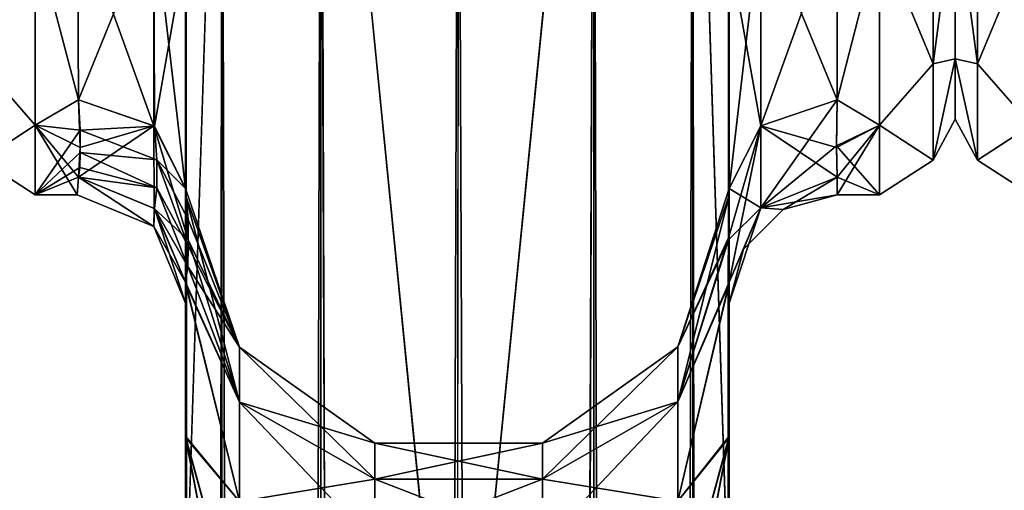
# Model space of a CAD drawing. Extents: x -23 to 700, y -1799 to -1.
# Tile 134 of 212: x 3 to 48, y -66 to -44. Entities that reach past the tile are written whole.
import ezdxf

# ---------------------------------------------------------------- set-up
doc = ezdxf.new("R2010")
doc.units = 0
doc.header["$LTSCALE"] = 67.568058
for name, color, linetype in [('41', 7, 'CONTINUOUS'), ('6', 7, 'CONTINUOUS'), ('897', 7, 'CONTINUOUS'), ('898', 7, 'CONTINUOUS'), ('899', 7, 'CONTINUOUS'), ('901', 7, 'CONTINUOUS'), ('904', 7, 'CONTINUOUS'), ('913', 7, 'CONTINUOUS'), ('914', 7, 'CONTINUOUS'), ('915', 7, 'CONTINUOUS'), ('919', 7, 'CONTINUOUS'), ('921', 7, 'CONTINUOUS'), ('923', 7, 'CONTINUOUS'), ('924', 7, 'CONTINUOUS'), ('926', 7, 'CONTINUOUS'), ('927', 7, 'CONTINUOUS'), ('928', 7, 'CONTINUOUS'), ('929', 7, 'CONTINUOUS'), ('931', 7, 'CONTINUOUS'), ('932', 7, 'CONTINUOUS'), ('933', 7, 'CONTINUOUS'), ('934', 7, 'CONTINUOUS'), ('935', 7, 'CONTINUOUS'), ('937', 7, 'CONTINUOUS'), ('939', 7, 'CONTINUOUS')]:
    doc.layers.add(name, color=color, linetype=linetype)

msp = doc.modelspace()

# ---------------------------------------------------------------- linework, layer by layer
at = {"layer": '41', "linetype": 'CONTINUOUS'}
for points in [[(47.025, -37.968, 20.7), (46, -38.204, 17.773), (47.025, -45.962, 14.325), (47.025, -37.968, 20.7)], [(47.025, -45.962, -14.325), (46, -38.204, -17.773), (47.025, -37.968, -20.7), (47.025, -45.962, -14.325)], [(49.5, -40, -20.785), (47.025, -45.962, -14.325), (47.025, -37.968, -20.7), (49.5, -40, -20.785)], [(49.5, -40, 20.785), (47.025, -37.968, 20.7), (47.025, -45.962, 14.325), (49.5, -40, 20.785)], [(46, -38.204, 17.773), (46, -45.731, 10.281), (47.025, -45.962, 14.325), (46, -38.204, 17.773)], [(46, -45.731, -10.281), (46, -38.204, -17.773), (47.025, -45.962, -14.325), (46, -45.731, -10.281)], [(49.5, -40, -20.785), (49.5, -48.785, -12), (47.025, -45.962, -14.325), (49.5, -40, -20.785)], [(49.5, -48.785, 12), (49.5, -40, 20.785), (47.025, -45.962, 14.325), (49.5, -48.785, 12)], [(46, -45.731, 10.281), (46, -48.5, 0), (47.025, -50.399, 5.112), (46, -45.731, 10.281)], [(47.025, -45.962, 14.325), (46, -45.731, 10.281), (47.025, -50.399, 5.112), (47.025, -45.962, 14.325)], [(46, -48.5, 0), (46, -45.731, -10.281), (47.025, -50.399, -5.112), (46, -48.5, 0)], [(47.025, -50.399, -5.112), (46, -45.731, -10.281), (47.025, -45.962, -14.325), (47.025, -50.399, -5.112)], [(49.5, -48.785, -12), (47.025, -50.399, -5.112), (47.025, -45.962, -14.325), (49.5, -48.785, -12)], [(49.5, -48.785, 12), (47.025, -45.962, 14.325), (47.025, -50.399, 5.112), (49.5, -48.785, 12)], [(47.025, -50.399, 5.112), (46, -48.5, 0), (47.025, -50.399, -5.112), (47.025, -50.399, 5.112)], [(49.5, -48.785, -12), (49.5, -52, 0), (47.025, -50.399, -5.112), (49.5, -48.785, -12)], [(49.5, -52, 0), (49.5, -48.785, 12), (47.025, -50.399, 5.112), (49.5, -52, 0)], [(49.5, -52, 0), (47.025, -50.399, 5.112), (47.025, -50.399, -5.112), (49.5, -52, 0)]]:
    msp.add_3dface(points, dxfattribs=at)
at = {"layer": '6', "linetype": 'CONTINUOUS'}
for points in [[(46, -7.5, 0), (46, -10.269, -10.281), (46, -48.5, 0), (46, -7.5, 0)], [(46, -10.269, 10.281), (46, -7.5, 0), (46, -45.731, 10.281), (46, -10.269, 10.281)], [(46, -45.731, 10.281), (46, -7.5, 0), (46, -48.5, 0), (46, -45.731, 10.281)], [(46, -10.269, -10.281), (46, -17.796, -17.773), (46, -45.731, -10.281), (46, -10.269, -10.281)], [(46, -48.5, 0), (46, -10.269, -10.281), (46, -45.731, -10.281), (46, -48.5, 0)], [(46, -38.204, 17.773), (46, -10.269, 10.281), (46, -45.731, 10.281), (46, -38.204, 17.773)], [(46, -45.731, -10.281), (46, -17.796, -17.773), (46, -38.204, -17.773), (46, -45.731, -10.281)]]:
    msp.add_3dface(points, dxfattribs=at)
at = {"layer": '897', "linetype": 'CONTINUOUS'}
for points in [[(35.55, -56.093, 33.614), (35.55, -52.011, 25.648), (35.55, -12.5, 33.5), (35.55, -56.093, 33.614)], [(35.55, -12.5, 33.5), (35.55, -52.011, 25.648), (35.55, -26.36, 28.954), (35.55, -12.5, 33.5)], [(35.55, -13.504, 37.24), (35.55, -56.093, 33.614), (35.55, -12.5, 33.5), (35.55, -13.504, 37.24)], [(35.55, -13.504, -37.24), (35.55, -12.5, -33.5), (35.55, -56.092, -33.612), (35.55, -13.504, -37.24)], [(35.55, -56.092, -33.612), (35.55, -12.5, -33.5), (35.55, -26.36, -28.954), (35.55, -56.092, -33.612)], [(35.55, -63.189, 39.074), (35.55, -56.093, 33.614), (35.55, -13.504, 37.24), (35.55, -63.189, 39.074)], [(35.55, -16.257, 39.994), (35.55, -63.189, 39.074), (35.55, -13.504, 37.24), (35.55, -16.257, 39.994)], [(35.55, -16.257, -39.994), (35.55, -13.504, -37.24), (35.55, -63.187, -39.073), (35.55, -16.257, -39.994)], [(35.55, -63.187, -39.073), (35.55, -13.504, -37.24), (35.55, -56.092, -33.612), (35.55, -63.187, -39.073)], [(35.55, -20, 41), (35.55, -63.189, 39.074), (35.55, -16.257, 39.994), (35.55, -20, 41)], [(35.55, -20, -41), (35.55, -16.257, -39.994), (35.55, -71.85, -41), (35.55, -20, -41)], [(35.55, -71.85, -41), (35.55, -16.257, -39.994), (35.55, -63.187, -39.073), (35.55, -71.85, -41)], [(35.55, -71.85, 41), (35.55, -63.189, 39.074), (35.55, -20, 41), (35.55, -71.85, 41)], [(35.55, -26.36, 28.954), (35.55, -52.011, 25.648), (35.55, -40.647, 26.097), (35.55, -26.36, 28.954)], [(35.55, -40.647, -26.097), (35.55, -56.092, -33.612), (35.55, -26.36, -28.954), (35.55, -40.647, -26.097)], [(35.55, -52.011, 25.648), (35.55, -51.704, 16.707), (35.55, -40.647, 26.097), (35.55, -52.011, 25.648)], [(35.55, -52.01, -25.647), (35.55, -56.092, -33.612), (35.55, -40.647, -26.097), (35.55, -52.01, -25.647)], [(35.55, -51.704, -16.707), (35.55, -52.01, -25.647), (35.55, -40.647, -26.097), (35.55, -51.704, -16.707)], [(35.55, -57.001, 0), (35.55, -56.02, 7.474), (35.55, -63.137, 1.951), (35.55, -57.001, 0)], [(35.55, -56.02, -7.474), (35.55, -57.001, 0), (35.55, -63.138, -1.95), (35.55, -56.02, -7.474)], [(35.55, -63.138, -1.95), (35.55, -57.001, 0), (35.55, -71.85), (35.55, -63.138, -1.95)], [(35.55, -71.85), (35.55, -57.001, 0), (35.55, -63.137, 1.951), (35.55, -71.85)]]:
    msp.add_3dface(points, dxfattribs=at)
at = {"layer": '898', "linetype": 'CONTINUOUS'}
for points in [[(10.45, -13.504, 37.24), (10.45, -12.5, 33.5), (10.45, -56.094, 33.615), (10.45, -13.504, 37.24)], [(10.45, -56.094, 33.615), (10.45, -12.5, 33.5), (10.45, -26.36, 28.954), (10.45, -56.094, 33.615)], [(10.45, -56.094, -33.615), (10.45, -52.012, -25.653), (10.45, -12.5, -33.5), (10.45, -56.094, -33.615)], [(10.45, -12.5, -33.5), (10.45, -52.012, -25.653), (10.45, -26.361, -28.954), (10.45, -12.5, -33.5)], [(10.45, -13.504, -37.24), (10.45, -56.094, -33.615), (10.45, -12.5, -33.5), (10.45, -13.504, -37.24)], [(10.45, -16.257, 39.994), (10.45, -13.504, 37.24), (10.45, -63.19, 39.074), (10.45, -16.257, 39.994)], [(10.45, -63.19, 39.074), (10.45, -13.504, 37.24), (10.45, -56.094, 33.615), (10.45, -63.19, 39.074)], [(10.45, -63.189, -39.074), (10.45, -56.094, -33.615), (10.45, -13.504, -37.24), (10.45, -63.189, -39.074)], [(10.45, -16.257, -39.994), (10.45, -63.189, -39.074), (10.45, -13.504, -37.24), (10.45, -16.257, -39.994)], [(10.45, -20, 41), (10.45, -16.257, 39.994), (10.45, -71.85, 41), (10.45, -20, 41)], [(10.45, -71.85, 41), (10.45, -16.257, 39.994), (10.45, -63.19, 39.074), (10.45, -71.85, 41)], [(10.45, -20, -41), (10.45, -63.189, -39.074), (10.45, -16.257, -39.994), (10.45, -20, -41)], [(10.45, -71.85, -41), (10.45, -63.189, -39.074), (10.45, -20, -41), (10.45, -71.85, -41)], [(10.45, -40.647, 26.097), (10.45, -56.094, 33.615), (10.45, -26.36, 28.954), (10.45, -40.647, 26.097)], [(10.45, -26.361, -28.954), (10.45, -52.012, -25.653), (10.45, -40.648, -26.097), (10.45, -26.361, -28.954)], [(10.45, -52.011, 25.651), (10.45, -56.094, 33.615), (10.45, -40.647, 26.097), (10.45, -52.011, 25.651)], [(10.45, -51.703, 16.708), (10.45, -52.011, 25.651), (10.45, -40.647, 26.097), (10.45, -51.703, 16.708)], [(10.45, -52.012, -25.653), (10.45, -51.703, -16.708), (10.45, -40.648, -26.097), (10.45, -52.012, -25.653)], [(10.45, -57.001, 0), (10.45, -56.02, -7.474), (10.45, -63.138, -1.95), (10.45, -57.001, 0)], [(10.45, -56.02, 7.476), (10.45, -57.001, 0), (10.45, -63.133, 1.953), (10.45, -56.02, 7.476)], [(10.45, -63.133, 1.953), (10.45, -57.001, 0), (10.45, -71.85), (10.45, -63.133, 1.953)], [(10.45, -71.85), (10.45, -57.001, 0), (10.45, -63.138, -1.95), (10.45, -71.85)]]:
    msp.add_3dface(points, dxfattribs=at)
at = {"layer": '899', "linetype": 'CONTINUOUS'}
for points in [[(46, -7.5, 0), (46, -10.269, 10.281), (46, -48.5, 0), (46, -7.5, 0)], [(46, -10.269, -10.281), (46, -7.5, 0), (46, -45.731, -10.281), (46, -10.269, -10.281)], [(46, -45.731, -10.281), (46, -7.5, 0), (46, -48.5, 0), (46, -45.731, -10.281)], [(46, -10.269, 10.281), (46, -17.796, 17.773), (46, -45.731, 10.281), (46, -10.269, 10.281)], [(46, -48.5, 0), (46, -10.269, 10.281), (46, -45.731, 10.281), (46, -48.5, 0)], [(46, -38.204, -17.773), (46, -10.269, -10.281), (46, -45.731, -10.281), (46, -38.204, -17.773)], [(46, -45.731, 10.281), (46, -17.796, 17.773), (46, -38.204, 17.773), (46, -45.731, 10.281)]]:
    msp.add_3dface(points, dxfattribs=at)
at = {"layer": '901', "linetype": 'CONTINUOUS'}
for points in [[(40.55, -47.617, 13.826), (42.5, -40, 20.785), (40.55, -39.049, 21.305), (40.55, -47.617, 13.826)], [(40.55, -39.049, -21.305), (42.5, -40, -20.785), (40.55, -47.617, -13.826), (40.55, -39.049, -21.305)], [(42.5, -48.785, 12), (42.5, -40, 20.785), (40.55, -47.617, 13.826), (42.5, -48.785, 12)], [(42.5, -40, -20.785), (42.5, -48.785, -12), (40.55, -47.617, -13.826), (42.5, -40, -20.785)], [(40.516, -49.816, 10.003), (42.5, -48.785, 12), (40.55, -47.617, 13.826), (40.516, -49.816, 10.003)], [(40.55, -47.617, -13.826), (42.5, -48.785, -12), (40.516, -49.736, -10.175), (40.55, -47.617, -13.826)], [(40.55, -51.189, 6.186), (42.5, -48.785, 12), (40.516, -49.816, 10.003), (40.55, -51.189, 6.186)], [(42.5, -48.785, -12), (42.5, -52, 0), (40.516, -49.736, -10.175), (42.5, -48.785, -12)], [(42.5, -52, 0), (42.5, -48.785, 12), (40.55, -52, 0), (42.5, -52, 0)], [(40.55, -52, 0), (42.5, -48.785, 12), (40.55, -51.189, 6.186), (40.55, -52, 0)], [(40.516, -49.736, -10.175), (42.5, -52, 0), (40.55, -51.189, -6.186), (40.516, -49.736, -10.175)], [(40.55, -51.189, -6.186), (42.5, -52, 0), (40.55, -52, 0), (40.55, -51.189, -6.186)]]:
    msp.add_3dface(points, dxfattribs=at)
at = {"layer": '904', "linetype": 'CONTINUOUS'}
for points in [[(5.5, -47.617, -13.826), (3.5, -40, -20.785), (5.45, -39.053, -21.303), (5.5, -47.617, -13.826)], [(5.45, -39.053, 21.303), (3.5, -40, 20.785), (5.5, -47.617, 13.826), (5.45, -39.053, 21.303)], [(3.5, -48.785, -12), (3.5, -40, -20.785), (5.5, -47.617, -13.826), (3.5, -48.785, -12)], [(3.5, -40, 20.785), (3.5, -48.785, 12), (5.5, -47.617, 13.826), (3.5, -40, 20.785)], [(5.584, -49.816, -10.004), (3.5, -48.785, -12), (5.5, -47.617, -13.826), (5.584, -49.816, -10.004)], [(5.5, -47.617, 13.826), (3.5, -48.785, 12), (5.575, -49.011, 11.6), (5.5, -47.617, 13.826)], [(3.5, -52, 0), (3.5, -48.785, -12), (5.444, -52), (3.5, -52, 0)], [(5.444, -52), (3.5, -48.785, -12), (5.5, -51.189, -6.186), (5.444, -52)], [(5.5, -51.189, -6.186), (3.5, -48.785, -12), (5.584, -49.816, -10.004), (5.5, -51.189, -6.186)], [(3.5, -48.785, 12), (3.5, -52, 0), (5.575, -49.011, 11.6), (3.5, -48.785, 12)], [(5.575, -49.011, 11.6), (3.5, -52, 0), (5.582, -50.044, 9.489), (5.575, -49.011, 11.6)], [(5.582, -50.044, 9.489), (3.5, -52, 0), (5.562, -50.732, 7.699), (5.582, -50.044, 9.489)], [(5.562, -50.732, 7.699), (3.5, -52, 0), (5.5, -51.189, 6.186), (5.562, -50.732, 7.699)], [(5.5, -51.189, 6.186), (3.5, -52, 0), (5.444, -52), (5.5, -51.189, 6.186)]]:
    msp.add_3dface(points, dxfattribs=at)
at = {"layer": '913', "linetype": 'CONTINUOUS'}
for points in [[(10.45, -20, 41), (10.45, -71.85, 41), (12.125, -1780, 47.25), (10.45, -20, 41)], [(10.45, -20, 41), (12.125, -1780, 47.25), (12.125, -20, 47.25), (10.45, -20, 41)], [(12.125, -1780, 47.25), (16.697, -1780, 51.823), (12.125, -20, 47.25), (12.125, -1780, 47.25)], [(16.697, -1780, 51.823), (16.697, -20, 51.823), (12.125, -20, 47.25), (16.697, -1780, 51.823)], [(16.697, -1780, 51.823), (23.05, -1780, 53.5), (16.697, -20, 51.823), (16.697, -1780, 51.823)], [(23.05, -1780, 53.5), (23, -1716.55, 53.5), (16.697, -20, 51.823), (23.05, -1780, 53.5)], [(23, -1716.55, 53.5), (23, -83.45, 53.5), (16.697, -20, 51.823), (23, -1716.55, 53.5)], [(23, -83.45, 53.5), (23.05, -20, 53.5), (16.697, -20, 51.823), (23, -83.45, 53.5)]]:
    msp.add_3dface(points, dxfattribs=at)
at = {"layer": '914', "linetype": 'CONTINUOUS'}
for points in [[(10.45, -1780, -41), (10.45, -1728.15, -41), (12.125, -20, -47.25), (10.45, -1780, -41)], [(12.125, -1780, -47.25), (10.45, -1780, -41), (12.125, -20, -47.25), (12.125, -1780, -47.25)], [(10.45, -1728.15, -41), (10.45, -71.85, -41), (12.125, -20, -47.25), (10.45, -1728.15, -41)], [(10.45, -71.85, -41), (10.45, -20, -41), (12.125, -20, -47.25), (10.45, -71.85, -41)], [(16.697, -1780, -51.823), (12.125, -1780, -47.25), (16.697, -20, -51.823), (16.697, -1780, -51.823)], [(12.125, -1780, -47.25), (12.125, -20, -47.25), (16.697, -20, -51.823), (12.125, -1780, -47.25)], [(23, -83.45, -53.5), (16.697, -1780, -51.823), (23.05, -20, -53.5), (23, -83.45, -53.5)], [(23.05, -20, -53.5), (16.697, -1780, -51.823), (16.697, -20, -51.823), (23.05, -20, -53.5)]]:
    msp.add_3dface(points, dxfattribs=at)
at = {"layer": '915', "linetype": 'CONTINUOUS'}
for points in [[(23.05, -1780, -53.5), (23, -1716.55, -53.5), (29.3, -20, -51.825), (23.05, -1780, -53.5)], [(23, -1716.55, -53.5), (23, -83.45, -53.5), (29.3, -20, -51.825), (23, -1716.55, -53.5)], [(29.3, -20, -51.825), (23, -83.45, -53.5), (23.05, -20, -53.5), (29.3, -20, -51.825)], [(29.3, -1780, -51.825), (23.05, -1780, -53.5), (29.3, -20, -51.825), (29.3, -1780, -51.825)], [(33.875, -1780, -47.25), (29.3, -1780, -51.825), (33.875, -20, -47.25), (33.875, -1780, -47.25)], [(33.875, -20, -47.25), (29.3, -1780, -51.825), (29.3, -20, -51.825), (33.875, -20, -47.25)], [(35.55, -20, -41), (35.55, -71.85, -41), (33.875, -1780, -47.25), (35.55, -20, -41)], [(35.55, -20, -41), (33.875, -1780, -47.25), (33.875, -20, -47.25), (35.55, -20, -41)]]:
    msp.add_3dface(points, dxfattribs=at)
at = {"layer": '919', "linetype": 'CONTINUOUS'}
for points in [[(23, -83.45, 53.5), (29.3, -1780, 51.825), (23.05, -20, 53.5), (23, -83.45, 53.5)], [(23.05, -20, 53.5), (29.3, -1780, 51.825), (29.3, -20, 51.825), (23.05, -20, 53.5)], [(29.3, -1780, 51.825), (33.875, -1780, 47.25), (29.3, -20, 51.825), (29.3, -1780, 51.825)], [(29.3, -20, 51.825), (33.875, -1780, 47.25), (33.875, -20, 47.25), (29.3, -20, 51.825)], [(35.55, -1780, 41), (35.55, -1728.15, 41), (33.875, -20, 47.25), (35.55, -1780, 41)], [(33.875, -1780, 47.25), (35.55, -1780, 41), (33.875, -20, 47.25), (33.875, -1780, 47.25)], [(35.55, -1728.15, 41), (35.55, -71.85, 41), (33.875, -20, 47.25), (35.55, -1728.15, 41)], [(35.55, -71.85, 41), (35.55, -20, 41), (33.875, -20, 47.25), (35.55, -71.85, 41)]]:
    msp.add_3dface(points, dxfattribs=at)
at = {"layer": '921', "linetype": 'CONTINUOUS'}
for points in [[(10.45, -51.703, -16.708), (10.45, -52.012, -25.653), (12.937, -59.027, -23.427), (10.45, -51.703, -16.708)], [(10.574, -54.08, -11.953), (10.45, -51.703, -16.708), (12.937, -59.027, -17.573), (10.574, -54.08, -11.953)], [(12.937, -59.027, -17.573), (10.45, -51.703, -16.708), (12.937, -59.027, -23.427), (12.937, -59.027, -17.573)], [(35.55, -52.01, -25.647), (35.55, -51.704, -16.707), (33.177, -59.008, -23.431), (35.55, -52.01, -25.647)], [(35.55, -51.704, -16.707), (35.526, -53.981, -12.162), (33.177, -59.008, -17.569), (35.55, -51.704, -16.707)], [(33.177, -59.008, -23.431), (35.55, -51.704, -16.707), (33.177, -59.008, -17.569), (33.177, -59.008, -23.431)], [(10.45, -52.012, -25.653), (10.45, -56.094, -33.615), (12.937, -61.567, -28.701), (10.45, -52.012, -25.653)], [(12.937, -59.027, -23.427), (10.45, -52.012, -25.653), (12.937, -61.567, -28.701), (12.937, -59.027, -23.427)], [(35.55, -56.092, -33.612), (35.55, -52.01, -25.647), (33.177, -61.552, -28.712), (35.55, -56.092, -33.612)], [(33.177, -61.552, -28.712), (35.55, -52.01, -25.647), (33.177, -59.008, -23.431), (33.177, -61.552, -28.712)], [(10.45, -56.02, -7.474), (10.574, -54.08, -11.953), (12.937, -61.567, -12.299), (10.45, -56.02, -7.474)], [(12.937, -61.567, -12.299), (10.574, -54.08, -11.953), (12.937, -59.027, -17.573), (12.937, -61.567, -12.299)], [(35.526, -53.981, -12.162), (35.55, -56.02, -7.474), (33.177, -61.552, -12.288), (35.526, -53.981, -12.162)], [(33.177, -59.008, -17.569), (35.526, -53.981, -12.162), (33.177, -61.552, -12.288), (33.177, -59.008, -17.569)], [(10.45, -63.138, -1.95), (10.45, -56.02, -7.474), (12.937, -66.143, -8.65), (10.45, -63.138, -1.95)], [(12.937, -66.143, -8.65), (10.45, -56.02, -7.474), (12.937, -61.567, -12.299), (12.937, -66.143, -8.65)], [(10.45, -56.094, -33.615), (10.45, -63.189, -39.074), (12.937, -66.143, -32.35), (10.45, -56.094, -33.615)], [(12.937, -61.567, -28.701), (10.45, -56.094, -33.615), (12.937, -66.143, -32.35), (12.937, -61.567, -28.701)], [(35.55, -56.02, -7.474), (35.55, -63.138, -1.95), (33.177, -66.135, -8.633), (35.55, -56.02, -7.474)], [(33.177, -61.552, -12.288), (35.55, -56.02, -7.474), (33.177, -66.135, -8.633), (33.177, -61.552, -12.288)], [(35.55, -63.187, -39.073), (35.55, -56.092, -33.612), (33.177, -66.135, -32.367), (35.55, -63.187, -39.073)], [(33.177, -66.135, -32.367), (35.55, -56.092, -33.612), (33.177, -61.552, -28.712), (33.177, -66.135, -32.367)], [(12.937, -61.567, -12.299), (12.937, -59.027, -17.573), (19.195, -65.119, -15.132), (12.937, -61.567, -12.299)], [(12.937, -59.027, -17.573), (12.937, -59.027, -23.427), (19.195, -63.456, -18.584), (12.937, -59.027, -17.573)], [(19.195, -65.119, -15.132), (12.937, -59.027, -17.573), (19.195, -63.456, -18.584), (19.195, -65.119, -15.132)], [(12.937, -59.027, -23.427), (12.937, -61.567, -28.701), (19.195, -63.456, -22.416), (12.937, -59.027, -23.427)], [(19.195, -63.456, -18.584), (12.937, -59.027, -23.427), (19.195, -63.456, -22.416), (19.195, -63.456, -18.584)], [(26.928, -63.449, -18.583), (26.928, -63.449, -22.417), (33.177, -59.008, -17.569), (26.928, -63.449, -18.583)], [(26.928, -63.449, -18.583), (33.177, -59.008, -17.569), (33.177, -61.552, -12.288), (26.928, -63.449, -18.583)], [(26.928, -63.449, -22.417), (26.928, -65.113, -25.872), (33.177, -59.008, -23.431), (26.928, -63.449, -22.417)], [(26.928, -63.449, -22.417), (33.177, -59.008, -23.431), (33.177, -59.008, -17.569), (26.928, -63.449, -22.417)], [(26.928, -65.113, -25.872), (33.177, -61.552, -28.712), (33.177, -59.008, -23.431), (26.928, -65.113, -25.872)], [(12.937, -66.143, -8.65), (12.937, -61.567, -12.299), (19.195, -68.115, -12.743), (12.937, -66.143, -8.65)], [(19.195, -68.115, -12.743), (12.937, -61.567, -12.299), (19.195, -65.119, -15.132), (19.195, -68.115, -12.743)], [(12.937, -61.567, -28.701), (12.937, -66.143, -32.35), (19.195, -65.119, -25.868), (12.937, -61.567, -28.701)], [(19.195, -63.456, -22.416), (12.937, -61.567, -28.701), (19.195, -65.119, -25.868), (19.195, -63.456, -22.416)], [(26.928, -65.113, -15.128), (26.928, -63.449, -18.583), (33.177, -61.552, -12.288), (26.928, -65.113, -15.128)], [(26.928, -65.113, -15.128), (33.177, -61.552, -12.288), (33.177, -66.135, -8.633), (26.928, -65.113, -15.128)], [(26.928, -65.113, -25.872), (26.928, -68.111, -28.263), (33.177, -61.552, -28.712), (26.928, -65.113, -25.872)], [(26.928, -68.111, -28.263), (33.177, -66.135, -32.367), (33.177, -61.552, -28.712), (26.928, -68.111, -28.263)], [(10.45, -71.85), (10.45, -63.138, -1.95), (12.125, -71.85, -6.25), (10.45, -71.85)], [(12.125, -71.85, -6.25), (10.45, -63.138, -1.95), (12.837, -71.85, -7.347), (12.125, -71.85, -6.25)], [(12.837, -71.85, -7.347), (10.45, -63.138, -1.95), (12.937, -66.143, -8.65), (12.837, -71.85, -7.347)], [(10.45, -63.189, -39.074), (10.45, -71.85, -41), (12.937, -66.143, -32.35), (10.45, -63.189, -39.074)], [(35.55, -63.138, -1.95), (35.55, -71.85), (33.177, -66.135, -8.633), (35.55, -63.138, -1.95)], [(35.55, -63.187, -39.073), (33.177, -71.85, -33.672), (33.875, -71.85, -34.75), (35.55, -63.187, -39.073)], [(33.177, -71.85, -33.672), (35.55, -63.187, -39.073), (33.177, -66.135, -32.367), (33.177, -71.85, -33.672)], [(35.55, -71.85, -41), (35.55, -63.187, -39.073), (33.875, -71.85, -34.75), (35.55, -71.85, -41)], [(19.195, -63.456, -18.584), (19.195, -63.456, -22.416), (26.928, -63.449, -18.583), (19.195, -63.456, -18.584)], [(26.928, -65.113, -15.128), (19.195, -63.456, -18.584), (26.928, -63.449, -18.583), (26.928, -65.113, -15.128)], [(19.195, -63.456, -22.416), (19.195, -65.119, -25.868), (26.928, -63.449, -22.417), (19.195, -63.456, -22.416)], [(26.928, -63.449, -18.583), (19.195, -63.456, -22.416), (26.928, -63.449, -22.417), (26.928, -63.449, -18.583)], [(26.928, -63.449, -22.417), (19.195, -65.119, -25.868), (26.928, -65.113, -25.872), (26.928, -63.449, -22.417)], [(19.195, -65.119, -15.132), (19.195, -63.456, -18.584), (26.928, -65.113, -15.128), (19.195, -65.119, -15.132)], [(19.195, -65.119, -25.868), (12.937, -66.143, -32.35), (19.195, -68.115, -28.257), (19.195, -65.119, -25.868)], [(26.928, -68.111, -12.737), (19.195, -65.119, -15.132), (26.928, -65.113, -15.128), (26.928, -68.111, -12.737)], [(19.195, -65.119, -25.868), (19.195, -68.115, -28.257), (26.928, -65.113, -25.872), (19.195, -65.119, -25.868)], [(26.928, -65.113, -25.872), (19.195, -68.115, -28.257), (26.928, -68.111, -28.263), (26.928, -65.113, -25.872)], [(19.195, -68.115, -12.743), (19.195, -65.119, -15.132), (26.928, -68.111, -12.737), (19.195, -68.115, -12.743)], [(26.928, -68.111, -12.737), (26.928, -65.113, -15.128), (33.177, -66.135, -8.633), (26.928, -68.111, -12.737)]]:
    msp.add_3dface(points, dxfattribs=at)
at = {"layer": '923', "linetype": 'CONTINUOUS'}
for points in [[(10.45, -52.011, 25.651), (10.45, -51.703, 16.708), (12.937, -59.027, 23.427), (10.45, -52.011, 25.651)], [(10.45, -51.703, 16.708), (10.568, -53.135, 13.928), (12.937, -59.027, 17.573), (10.45, -51.703, 16.708)], [(12.937, -59.027, 23.427), (10.45, -51.703, 16.708), (12.937, -59.027, 17.573), (12.937, -59.027, 23.427)], [(35.55, -51.704, 16.707), (35.55, -52.011, 25.648), (33.177, -59.008, 23.431), (35.55, -51.704, 16.707)], [(35.525, -54.081, 11.953), (35.55, -51.704, 16.707), (33.177, -59.008, 17.569), (35.525, -54.081, 11.953)], [(33.177, -59.008, 17.569), (35.55, -51.704, 16.707), (33.177, -59.008, 23.431), (33.177, -59.008, 17.569)], [(10.45, -56.094, 33.615), (10.45, -52.011, 25.651), (12.937, -61.567, 28.701), (10.45, -56.094, 33.615)], [(12.937, -61.567, 28.701), (10.45, -52.011, 25.651), (12.937, -59.027, 23.427), (12.937, -61.567, 28.701)], [(35.55, -52.011, 25.648), (35.55, -56.093, 33.614), (33.177, -61.552, 28.712), (35.55, -52.011, 25.648)], [(33.177, -59.008, 23.431), (35.55, -52.011, 25.648), (33.177, -61.552, 28.712), (33.177, -59.008, 23.431)], [(10.568, -53.135, 13.928), (10.573, -54.368, 11.326), (12.937, -59.027, 17.573), (10.568, -53.135, 13.928)], [(35.55, -56.02, 7.474), (35.525, -54.081, 11.953), (33.177, -61.552, 12.288), (35.55, -56.02, 7.474)], [(33.177, -61.552, 12.288), (35.525, -54.081, 11.953), (33.177, -59.008, 17.569), (33.177, -61.552, 12.288)], [(10.573, -54.368, 11.326), (10.559, -55.308, 9.196), (12.937, -59.027, 17.573), (10.573, -54.368, 11.326)], [(10.559, -55.308, 9.196), (10.45, -56.02, 7.476), (12.937, -61.567, 12.299), (10.559, -55.308, 9.196)], [(12.937, -59.027, 17.573), (10.559, -55.308, 9.196), (12.937, -61.567, 12.299), (12.937, -59.027, 17.573)], [(10.45, -56.02, 7.476), (10.45, -63.133, 1.953), (12.937, -66.143, 8.65), (10.45, -56.02, 7.476)], [(12.937, -61.567, 12.299), (10.45, -56.02, 7.476), (12.937, -66.143, 8.65), (12.937, -61.567, 12.299)], [(10.45, -63.19, 39.074), (10.45, -56.094, 33.615), (12.937, -66.143, 32.35), (10.45, -63.19, 39.074)], [(12.937, -66.143, 32.35), (10.45, -56.094, 33.615), (12.937, -61.567, 28.701), (12.937, -66.143, 32.35)], [(35.55, -63.137, 1.951), (35.55, -56.02, 7.474), (33.177, -66.135, 8.633), (35.55, -63.137, 1.951)], [(33.177, -66.135, 8.633), (35.55, -56.02, 7.474), (33.177, -61.552, 12.288), (33.177, -66.135, 8.633)], [(35.55, -56.093, 33.614), (35.55, -63.189, 39.074), (33.177, -66.135, 32.367), (35.55, -56.093, 33.614)], [(33.177, -61.552, 28.712), (35.55, -56.093, 33.614), (33.177, -66.135, 32.367), (33.177, -61.552, 28.712)], [(12.937, -61.567, 28.701), (12.937, -59.027, 23.427), (19.195, -65.119, 25.868), (12.937, -61.567, 28.701)], [(12.937, -59.027, 23.427), (12.937, -59.027, 17.573), (19.195, -63.456, 22.416), (12.937, -59.027, 23.427)], [(19.195, -65.119, 25.868), (12.937, -59.027, 23.427), (19.195, -63.456, 22.416), (19.195, -65.119, 25.868)], [(12.937, -59.027, 17.573), (12.937, -61.567, 12.299), (19.195, -63.456, 18.584), (12.937, -59.027, 17.573)], [(19.195, -63.456, 22.416), (12.937, -59.027, 17.573), (19.195, -63.456, 18.584), (19.195, -63.456, 22.416)], [(26.928, -63.449, 22.417), (26.928, -63.449, 18.583), (33.177, -59.008, 23.431), (26.928, -63.449, 22.417)], [(26.928, -63.449, 22.417), (33.177, -59.008, 23.431), (33.177, -61.552, 28.712), (26.928, -63.449, 22.417)], [(26.928, -63.449, 18.583), (26.928, -65.113, 15.128), (33.177, -59.008, 17.569), (26.928, -63.449, 18.583)], [(26.928, -63.449, 18.583), (33.177, -59.008, 17.569), (33.177, -59.008, 23.431), (26.928, -63.449, 18.583)], [(26.928, -65.113, 15.128), (33.177, -61.552, 12.288), (33.177, -59.008, 17.569), (26.928, -65.113, 15.128)], [(12.937, -66.143, 32.35), (12.937, -61.567, 28.701), (19.195, -68.115, 28.257), (12.937, -66.143, 32.35)], [(19.195, -68.115, 28.257), (12.937, -61.567, 28.701), (19.195, -65.119, 25.868), (19.195, -68.115, 28.257)], [(12.937, -61.567, 12.299), (12.937, -66.143, 8.65), (19.195, -65.119, 15.132), (12.937, -61.567, 12.299)], [(19.195, -63.456, 18.584), (12.937, -61.567, 12.299), (19.195, -65.119, 15.132), (19.195, -63.456, 18.584)], [(26.928, -65.113, 25.872), (26.928, -63.449, 22.417), (33.177, -61.552, 28.712), (26.928, -65.113, 25.872)], [(26.928, -65.113, 25.872), (33.177, -61.552, 28.712), (33.177, -66.135, 32.367), (26.928, -65.113, 25.872)], [(26.928, -65.113, 15.128), (26.928, -68.111, 12.737), (33.177, -61.552, 12.288), (26.928, -65.113, 15.128)], [(26.928, -68.111, 12.737), (33.177, -66.135, 8.633), (33.177, -61.552, 12.288), (26.928, -68.111, 12.737)], [(10.45, -63.133, 1.953), (10.45, -71.85), (12.937, -66.143, 8.65), (10.45, -63.133, 1.953)], [(10.45, -71.85, 41), (10.45, -63.19, 39.074), (12.125, -71.85, 34.75), (10.45, -71.85, 41)], [(12.125, -71.85, 34.75), (10.45, -63.19, 39.074), (12.837, -71.85, 33.653), (12.125, -71.85, 34.75)], [(12.837, -71.85, 33.653), (10.45, -63.19, 39.074), (12.937, -66.143, 32.35), (12.837, -71.85, 33.653)], [(35.55, -63.137, 1.951), (33.177, -71.85, 7.328), (33.875, -71.85, 6.25), (35.55, -63.137, 1.951)], [(33.177, -71.85, 7.328), (35.55, -63.137, 1.951), (33.177, -66.135, 8.633), (33.177, -71.85, 7.328)], [(35.55, -63.189, 39.074), (35.55, -71.85, 41), (33.177, -66.135, 32.367), (35.55, -63.189, 39.074)], [(35.55, -71.85), (35.55, -63.137, 1.951), (33.875, -71.85, 6.25), (35.55, -71.85)], [(19.195, -63.456, 22.416), (19.195, -63.456, 18.584), (26.928, -63.449, 22.417), (19.195, -63.456, 22.416)], [(26.928, -65.113, 25.872), (19.195, -63.456, 22.416), (26.928, -63.449, 22.417), (26.928, -65.113, 25.872)], [(19.195, -63.456, 18.584), (19.195, -65.119, 15.132), (26.928, -63.449, 18.583), (19.195, -63.456, 18.584)], [(26.928, -63.449, 22.417), (19.195, -63.456, 18.584), (26.928, -63.449, 18.583), (26.928, -63.449, 22.417)], [(26.928, -63.449, 18.583), (19.195, -65.119, 15.132), (26.928, -65.113, 15.128), (26.928, -63.449, 18.583)], [(19.195, -65.119, 25.868), (19.195, -63.456, 22.416), (26.928, -65.113, 25.872), (19.195, -65.119, 25.868)], [(19.195, -65.119, 15.132), (12.937, -66.143, 8.65), (19.195, -68.115, 12.743), (19.195, -65.119, 15.132)], [(26.928, -68.111, 28.263), (19.195, -65.119, 25.868), (26.928, -65.113, 25.872), (26.928, -68.111, 28.263)], [(19.195, -65.119, 15.132), (19.195, -68.115, 12.743), (26.928, -65.113, 15.128), (19.195, -65.119, 15.132)], [(26.928, -65.113, 15.128), (19.195, -68.115, 12.743), (26.928, -68.111, 12.737), (26.928, -65.113, 15.128)], [(19.195, -68.115, 28.257), (19.195, -65.119, 25.868), (26.928, -68.111, 28.263), (19.195, -68.115, 28.257)], [(26.928, -68.111, 28.263), (26.928, -65.113, 25.872), (33.177, -66.135, 32.367), (26.928, -68.111, 28.263)]]:
    msp.add_3dface(points, dxfattribs=at)
at = {"layer": '924', "linetype": 'CONTINUOUS'}
for points in [[(5.5, -47.617, -13.826), (5.45, -39.053, -21.303), (8.984, -48.813, -14.669), (5.5, -47.617, -13.826)], [(8.984, -48.813, -14.669), (5.45, -39.053, -21.303), (8.984, -39.074, -22.929), (8.984, -48.813, -14.669)], [(10.45, -40.648, -26.097), (10.45, -51.703, -16.708), (8.984, -39.074, -22.929), (10.45, -40.648, -26.097)], [(10.45, -51.703, -16.708), (8.984, -48.813, -14.669), (8.984, -39.074, -22.929), (10.45, -51.703, -16.708)]]:
    msp.add_3dface(points, dxfattribs=at)
at = {"layer": '926', "linetype": 'CONTINUOUS'}
for points in [[(5.45, -39.053, 21.303), (5.5, -47.617, 13.826), (8.984, -39.074, 22.929), (5.45, -39.053, 21.303)], [(5.5, -47.617, 13.826), (9.013, -48.836, 14.686), (8.984, -39.074, 22.929), (5.5, -47.617, 13.826)], [(9.013, -48.836, 14.686), (10.45, -40.647, 26.097), (8.984, -39.074, 22.929), (9.013, -48.836, 14.686)], [(10.45, -51.703, 16.708), (10.45, -40.647, 26.097), (9.013, -48.836, 14.686), (10.45, -51.703, 16.708)]]:
    msp.add_3dface(points, dxfattribs=at)
at = {"layer": '927', "linetype": 'CONTINUOUS'}
for points in [[(5.5, -47.617, 13.826), (5.575, -49.011, 11.6), (9.013, -48.836, 14.686), (5.5, -47.617, 13.826)], [(5.575, -49.011, 11.6), (9.113, -50.387, 12.14), (9.013, -48.836, 14.686), (5.575, -49.011, 11.6)], [(5.575, -49.011, 11.6), (5.582, -50.044, 9.489), (9.113, -50.387, 12.14), (5.575, -49.011, 11.6)], [(9.113, -50.387, 12.14), (10.45, -51.703, 16.708), (9.013, -48.836, 14.686), (9.113, -50.387, 12.14)], [(5.582, -50.044, 9.489), (5.562, -50.732, 7.699), (9.115, -51.672, 9.391), (5.582, -50.044, 9.489)], [(5.582, -50.044, 9.489), (9.115, -51.672, 9.391), (9.113, -50.387, 12.14), (5.582, -50.044, 9.489)], [(10.568, -53.135, 13.928), (10.45, -51.703, 16.708), (9.113, -50.387, 12.14), (10.568, -53.135, 13.928)], [(10.573, -54.368, 11.326), (10.568, -53.135, 13.928), (9.113, -50.387, 12.14), (10.573, -54.368, 11.326)], [(9.115, -51.672, 9.391), (10.573, -54.368, 11.326), (9.113, -50.387, 12.14), (9.115, -51.672, 9.391)], [(5.562, -50.732, 7.699), (5.5, -51.189, 6.186), (9.115, -51.672, 9.391), (5.562, -50.732, 7.699)], [(5.5, -51.189, 6.186), (9.013, -52.631, 6.57), (9.115, -51.672, 9.391), (5.5, -51.189, 6.186)], [(9.013, -52.631, 6.57), (10.559, -55.308, 9.196), (9.115, -51.672, 9.391), (9.013, -52.631, 6.57)], [(10.559, -55.308, 9.196), (10.573, -54.368, 11.326), (9.115, -51.672, 9.391), (10.559, -55.308, 9.196)], [(10.45, -56.02, 7.476), (10.559, -55.308, 9.196), (9.013, -52.631, 6.57), (10.45, -56.02, 7.476)]]:
    msp.add_3dface(points, dxfattribs=at)
at = {"layer": '928', "linetype": 'CONTINUOUS'}
for points in [[(5.5, -51.189, 6.186), (5.444, -52), (8.983, -53.462, 0), (5.5, -51.189, 6.186)], [(5.444, -52), (5.5, -51.189, -6.186), (8.983, -53.462, 0), (5.444, -52)], [(5.5, -51.189, 6.186), (8.983, -53.462, 0), (9.013, -52.631, 6.57), (5.5, -51.189, 6.186)], [(5.5, -51.189, -6.186), (9.003, -52.621, -6.568), (8.983, -53.462, 0), (5.5, -51.189, -6.186)], [(9.003, -52.621, -6.568), (10.45, -56.02, -7.474), (8.983, -53.462, 0), (9.003, -52.621, -6.568)], [(8.983, -53.462, 0), (10.45, -57.001, 0), (9.013, -52.631, 6.57), (8.983, -53.462, 0)], [(10.45, -57.001, 0), (10.45, -56.02, 7.476), (9.013, -52.631, 6.57), (10.45, -57.001, 0)], [(10.45, -56.02, -7.474), (10.45, -57.001, 0), (8.983, -53.462, 0), (10.45, -56.02, -7.474)]]:
    msp.add_3dface(points, dxfattribs=at)
at = {"layer": '929', "linetype": 'CONTINUOUS'}
for points in [[(5.584, -49.816, -10.004), (5.5, -47.617, -13.826), (8.984, -48.813, -14.669), (5.584, -49.816, -10.004)], [(5.5, -51.189, -6.186), (5.584, -49.816, -10.004), (8.984, -48.813, -14.669), (5.5, -51.189, -6.186)], [(5.5, -51.189, -6.186), (8.984, -48.813, -14.669), (9.003, -52.621, -6.568), (5.5, -51.189, -6.186)], [(10.45, -51.703, -16.708), (10.574, -54.08, -11.953), (8.984, -48.813, -14.669), (10.45, -51.703, -16.708)], [(8.984, -48.813, -14.669), (10.574, -54.08, -11.953), (9.003, -52.621, -6.568), (8.984, -48.813, -14.669)], [(10.574, -54.08, -11.953), (10.45, -56.02, -7.474), (9.003, -52.621, -6.568), (10.574, -54.08, -11.953)]]:
    msp.add_3dface(points, dxfattribs=at)
at = {"layer": '931', "linetype": 'CONTINUOUS'}
for points in [[(37.014, -48.814, -14.67), (35.55, -40.647, -26.097), (37.014, -39.075, -22.93), (37.014, -48.814, -14.67)], [(40.55, -39.049, -21.305), (40.55, -47.617, -13.826), (37.014, -39.075, -22.93), (40.55, -39.049, -21.305)], [(40.55, -47.617, -13.826), (37.014, -48.814, -14.67), (37.014, -39.075, -22.93), (40.55, -47.617, -13.826)], [(35.55, -51.704, -16.707), (35.55, -40.647, -26.097), (37.014, -48.814, -14.67), (35.55, -51.704, -16.707)]]:
    msp.add_3dface(points, dxfattribs=at)
at = {"layer": '932', "linetype": 'CONTINUOUS'}
for points in [[(40.55, -47.617, -13.826), (40.516, -49.736, -10.175), (37.014, -52.604, -6.563), (40.55, -47.617, -13.826)], [(40.55, -47.617, -13.826), (37.014, -52.604, -6.563), (37.014, -48.814, -14.67), (40.55, -47.617, -13.826)], [(35.55, -56.02, -7.474), (35.526, -53.981, -12.162), (37.014, -48.814, -14.67), (35.55, -56.02, -7.474)], [(35.526, -53.981, -12.162), (35.55, -51.704, -16.707), (37.014, -48.814, -14.67), (35.526, -53.981, -12.162)], [(37.014, -52.604, -6.563), (35.55, -56.02, -7.474), (37.014, -48.814, -14.67), (37.014, -52.604, -6.563)], [(40.516, -49.736, -10.175), (40.55, -51.189, -6.186), (37.014, -52.604, -6.563), (40.516, -49.736, -10.175)]]:
    msp.add_3dface(points, dxfattribs=at)
at = {"layer": '933', "linetype": 'CONTINUOUS'}
for points in [[(40.55, -51.189, -6.186), (38.05, -52.67, 0), (37.014, -52.604, -6.563), (40.55, -51.189, -6.186)], [(40.55, -52, 0), (40.55, -51.189, 6.186), (37.014, -52.604, 6.563), (40.55, -52, 0)], [(40.55, -51.189, -6.186), (40.55, -52, 0), (38.05, -52.67, 0), (40.55, -51.189, -6.186)], [(40.55, -52, 0), (37.014, -52.604, 6.563), (38.05, -52.67, 0), (40.55, -52, 0)], [(37.014, -52.604, 6.563), (35.55, -56.02, 7.474), (36.22, -54.5, 0), (37.014, -52.604, 6.563)], [(35.55, -57.001, 0), (35.55, -56.02, -7.474), (37.014, -52.604, -6.563), (35.55, -57.001, 0)], [(36.22, -54.5, 0), (35.55, -57.001, 0), (37.014, -52.604, -6.563), (36.22, -54.5, 0)], [(38.05, -52.67, 0), (36.22, -54.5, 0), (37.014, -52.604, -6.563), (38.05, -52.67, 0)], [(38.05, -52.67, 0), (37.014, -52.604, 6.563), (36.22, -54.5, 0), (38.05, -52.67, 0)], [(35.55, -56.02, 7.474), (35.55, -57.001, 0), (36.22, -54.5, 0), (35.55, -56.02, 7.474)]]:
    msp.add_3dface(points, dxfattribs=at)
at = {"layer": '934', "linetype": 'CONTINUOUS'}
for points in [[(40.516, -49.816, 10.003), (40.55, -47.617, 13.826), (37.014, -48.814, 14.67), (40.516, -49.816, 10.003)], [(37.014, -48.814, 14.67), (35.55, -51.704, 16.707), (37.014, -52.604, 6.563), (37.014, -48.814, 14.67)], [(40.55, -51.189, 6.186), (40.516, -49.816, 10.003), (37.014, -48.814, 14.67), (40.55, -51.189, 6.186)], [(40.55, -51.189, 6.186), (37.014, -48.814, 14.67), (37.014, -52.604, 6.563), (40.55, -51.189, 6.186)], [(35.55, -51.704, 16.707), (35.525, -54.081, 11.953), (37.014, -52.604, 6.563), (35.55, -51.704, 16.707)], [(35.525, -54.081, 11.953), (35.55, -56.02, 7.474), (37.014, -52.604, 6.563), (35.525, -54.081, 11.953)]]:
    msp.add_3dface(points, dxfattribs=at)
at = {"layer": '935', "linetype": 'CONTINUOUS'}
for points in [[(35.55, -40.647, 26.097), (35.55, -51.704, 16.707), (37.014, -39.075, 22.93), (35.55, -40.647, 26.097)], [(37.014, -39.075, 22.93), (35.55, -51.704, 16.707), (37.014, -48.814, 14.67), (37.014, -39.075, 22.93)], [(40.55, -47.617, 13.826), (40.55, -39.049, 21.305), (37.014, -48.814, 14.67), (40.55, -47.617, 13.826)], [(40.55, -39.049, 21.305), (37.014, -39.075, 22.93), (37.014, -48.814, 14.67), (40.55, -39.049, 21.305)]]:
    msp.add_3dface(points, dxfattribs=at)
at = {"layer": '937', "linetype": 'CONTINUOUS'}
for points in [[(3.5, -40, -20.785), (1.025, -45.962, -14.325), (1.025, -37.968, -20.7), (3.5, -40, -20.785)], [(3.5, -40, 20.785), (1.025, -37.968, 20.7), (1.025, -45.962, 14.325), (3.5, -40, 20.785)], [(3.5, -40, -20.785), (3.5, -48.785, -12), (1.025, -45.962, -14.325), (3.5, -40, -20.785)], [(3.5, -48.785, 12), (3.5, -40, 20.785), (1.025, -45.962, 14.325), (3.5, -48.785, 12)], [(3.5, -48.785, -12), (1.025, -50.399, -5.112), (1.025, -45.962, -14.325), (3.5, -48.785, -12)], [(3.5, -48.785, 12), (1.025, -45.962, 14.325), (1.025, -50.399, 5.112), (3.5, -48.785, 12)], [(3.5, -48.785, -12), (3.5, -52, 0), (1.025, -50.399, -5.112), (3.5, -48.785, -12)], [(3.5, -52, 0), (3.5, -48.785, 12), (1.025, -50.399, 5.112), (3.5, -52, 0)], [(3.5, -52, 0), (1.025, -50.399, 5.112), (1.025, -50.399, -5.112), (3.5, -52, 0)]]:
    msp.add_3dface(points, dxfattribs=at)
at = {"layer": '939', "linetype": 'CONTINUOUS'}
for points in [[(42.5, -40, 20.785), (44.975, -45.962, 14.325), (44.975, -37.968, 20.7), (42.5, -40, 20.785)], [(42.5, -40, -20.785), (44.975, -37.968, -20.7), (44.975, -45.962, -14.325), (42.5, -40, -20.785)], [(44.975, -37.968, -20.7), (46, -38.204, -17.773), (44.975, -45.962, -14.325), (44.975, -37.968, -20.7)], [(44.975, -45.962, 14.325), (46, -38.204, 17.773), (44.975, -37.968, 20.7), (44.975, -45.962, 14.325)], [(46, -38.204, -17.773), (46, -45.731, -10.281), (44.975, -45.962, -14.325), (46, -38.204, -17.773)], [(46, -45.731, 10.281), (46, -38.204, 17.773), (44.975, -45.962, 14.325), (46, -45.731, 10.281)], [(42.5, -40, 20.785), (42.5, -48.785, 12), (44.975, -45.962, 14.325), (42.5, -40, 20.785)], [(42.5, -48.785, -12), (42.5, -40, -20.785), (44.975, -45.962, -14.325), (42.5, -48.785, -12)], [(46, -45.731, -10.281), (46, -48.5, 0), (44.975, -50.399, -5.112), (46, -45.731, -10.281)], [(44.975, -45.962, -14.325), (46, -45.731, -10.281), (44.975, -50.399, -5.112), (44.975, -45.962, -14.325)], [(46, -48.5, 0), (46, -45.731, 10.281), (44.975, -50.399, 5.112), (46, -48.5, 0)], [(44.975, -50.399, 5.112), (46, -45.731, 10.281), (44.975, -45.962, 14.325), (44.975, -50.399, 5.112)], [(42.5, -48.785, 12), (44.975, -50.399, 5.112), (44.975, -45.962, 14.325), (42.5, -48.785, 12)], [(42.5, -48.785, -12), (44.975, -45.962, -14.325), (44.975, -50.399, -5.112), (42.5, -48.785, -12)], [(44.975, -50.399, -5.112), (46, -48.5, 0), (44.975, -50.399, 5.112), (44.975, -50.399, -5.112)], [(42.5, -48.785, 12), (42.5, -52, 0), (44.975, -50.399, 5.112), (42.5, -48.785, 12)], [(42.5, -52, 0), (42.5, -48.785, -12), (44.975, -50.399, -5.112), (42.5, -52, 0)], [(42.5, -52, 0), (44.975, -50.399, -5.112), (44.975, -50.399, 5.112), (42.5, -52, 0)]]:
    msp.add_3dface(points, dxfattribs=at)

doc.saveas('drawing.dxf')
